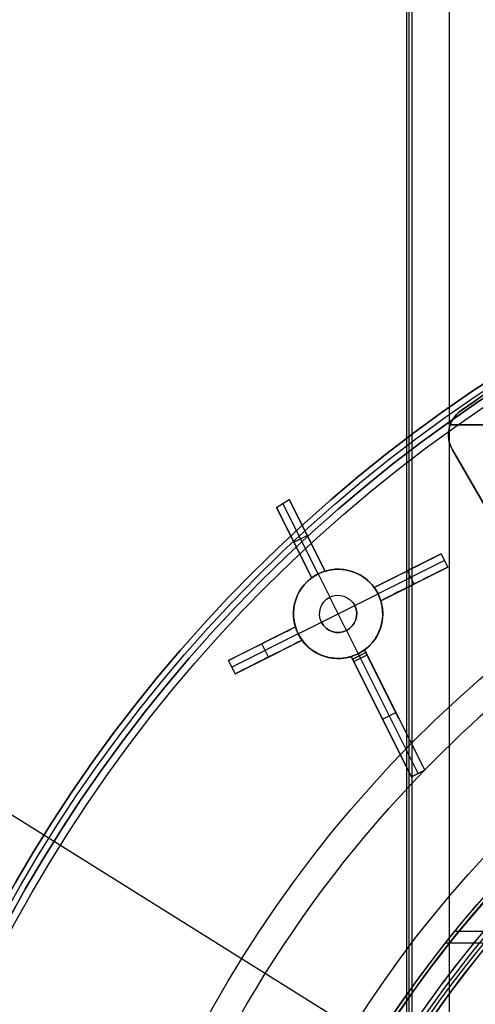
# Model space of a CAD drawing. Extents: x 12895 to 14339, y -6833 to -5581.
# Tile 62 of 79: x 13530 to 13561, y -6340 to -6274. Entities that reach past the tile are written whole.
import ezdxf

# ---------------------------------------------------------------- set-up
doc = ezdxf.new("R2010")
doc.units = 0
doc.layers.get('0').update_dxf_attribs({"linetype": 'CONTINUOUS'})
for name, color, linetype in [('BLANCO_METALICO', 7, 'CONTINUOUS'), ('COLOR', 7, 'CONTINUOUS'), ('LUZ', 7, 'CONTINUOUS')]:
    doc.layers.add(name, color=color, linetype=linetype)

msp = doc.modelspace()

# ---------------------------------------------------------------- linework, layer by layer
for p, q in [((13559.247, -6351.485, 50.742), (13559.247, -5582.586, 50.742)), ((13556.363, -5587.496, 51.896), (13556.363, -6351.485, 51.896)), ((13556.537, -6351.485, 51.142), (13556.537, -5587.496, 51.142)), ((13556.711, -5587.496, 50.388), (13556.711, -6351.485, 50.388)), ((13559.592, -6334.803, 55.925), (13562.592, -6334.803, 56.617)), ((13561.902, -6335.617, 50.773), (13558.939, -6335.617, 50.088)), ((13556.358, -6339.084, 49.493), (13556.358, -6343.239, 49.493))]:
    msp.add_line(p, q)
at = {"extrusion": (-0.224951, 8.0389e-15, 0.97437)}
msp.add_lwpolyline([(6339.842, 13345.043), (6339.366, 13344.707), (6338.893, 13344.368), (6338.422, 13344.025), (6337.954, 13343.678), (6337.487, 13343.326), (6337.024, 13342.971), (6336.563, 13342.612), (6336.104, 13342.249), (6335.648, 13341.882), (6335.195, 13341.511), (6334.744, 13341.136), (6334.296, 13340.758), (6333.851, 13340.376), (6333.408, 13339.989), (6332.969, 13339.6), (6332.532, 13339.206), (6332.098, 13338.809), (6331.668, 13338.409), (6331.24, 13338.004), (6330.815, 13337.597), (6330.394, 13337.185), (6329.976, 13336.771), (6329.56, 13336.353), (6329.149, 13335.931), (6328.74, 13335.506), (6328.335, 13335.078), (6327.933, 13334.647), (6327.534, 13334.212), (6327.139, 13333.774), (6326.748, 13333.334), (6326.359, 13332.89), (6325.975, 13332.443), (6325.594, 13331.992), (6325.216, 13331.54), (6324.843, 13331.084), (6324.472, 13330.625), (6324.106, 13330.163), (6323.743, 13329.699), (6323.384, 13329.232), (6323.029, 13328.762), (6322.678, 13328.29), (6322.33, 13327.815), (6321.986, 13327.337), (6321.647, 13326.857), (6321.311, 13326.375), (6320.979, 13325.89), (6320.651, 13325.403), (6320.327, 13324.914), (6320.007, 13324.422), (6319.691, 13323.928), (6319.379, 13323.432), (6319.071, 13322.935), (6318.768, 13322.435), (6318.468, 13321.933), (6318.172, 13321.429), (6317.881, 13320.923), (6317.594, 13320.415), (6317.311, 13319.906), (6317.032, 13319.395), (6316.757, 13318.882), (6316.486, 13318.368), (6316.22, 13317.852), (6315.958, 13317.335), (6315.7, 13316.816), (6315.446, 13316.296), (6315.197, 13315.775), (6314.952, 13315.252), (6314.711, 13314.728), (6314.474, 13314.203), (6314.242, 13313.676), (6314.014, 13313.149), (6313.79, 13312.621), (6313.57, 13312.091), (6313.355, 13311.561), (6313.144, 13311.03), (6312.937, 13310.498), (6312.735, 13309.965), (6312.537, 13309.432), (6312.343, 13308.898), (6312.153, 13308.363), (6311.968, 13307.828), (6311.786, 13307.292), (6311.609, 13306.756), (6311.437, 13306.22), (6311.268, 13305.683), (6311.104, 13305.145), (6310.944, 13304.608), (6310.788, 13304.07), (6310.637, 13303.533), (6310.489, 13302.995), (6310.346, 13302.457), (6310.207, 13301.919), (6310.072, 13301.381), (6309.941, 13300.843), (6309.815, 13300.305), (6309.692, 13299.768), (6309.574, 13299.23), (6309.459, 13298.693), (6309.349, 13298.157), (6309.243, 13297.62), (6309.141, 13297.084), (6309.043, 13296.549), (6308.948, 13296.014), (6308.858, 13295.479), (6308.772, 13294.945), (6308.689, 13294.412), (6308.611, 13293.88), (6308.537, 13293.348), (6308.466, 13292.816), (6308.399, 13292.286), (6308.336, 13291.756), (6308.277, 13291.228), (6308.221, 13290.7), (6308.17, 13290.173), (6308.122, 13289.647), (6308.078, 13289.122), (6308.037, 13288.598), (6308, 13288.075), (6307.967, 13287.553), (6307.938, 13287.033), (6307.912, 13286.514), (6307.889, 13285.995), (6307.87, 13285.478), (6307.855, 13284.963), (6307.843, 13284.448), (6307.834, 13283.935), (6307.829, 13283.424), (6307.827, 13282.914), (6307.829, 13282.394), (6307.834, 13281.874), (6307.843, 13281.352), (6307.856, 13280.828), (6307.872, 13280.303), (6307.891, 13279.777), (6307.915, 13279.25), (6307.942, 13278.721), (6307.972, 13278.191), (6308.007, 13277.66), (6308.045, 13277.127), (6308.087, 13276.594), (6308.133, 13276.06), (6308.182, 13275.524), (6308.236, 13274.988), (6308.293, 13274.45), (6308.355, 13273.912), (6308.42, 13273.373), (6308.489, 13272.833), (6308.562, 13272.292), (6308.64, 13271.75), (6308.721, 13271.208), (6308.806, 13270.665), (6308.896, 13270.121), (6308.989, 13269.577), (6309.087, 13269.033), (6309.189, 13268.487), (6309.295, 13267.942), (6309.405, 13267.396), (6309.52, 13266.849), (6309.638, 13266.303), (6309.761, 13265.756), (6309.888, 13265.209), (6310.019, 13264.661), (6310.155, 13264.114), (6310.295, 13263.567), (6310.439, 13263.019), (6310.588, 13262.472), (6310.741, 13261.924), (6310.898, 13261.377), (6311.06, 13260.83), (6311.225, 13260.283), (6311.396, 13259.737), (6311.571, 13259.191), (6311.75, 13258.645), (6311.933, 13258.1), (6312.121, 13257.555), (6312.313, 13257.011), (6312.51, 13256.467), (6312.711, 13255.924), (6312.917, 13255.382), (6313.127, 13254.841), (6313.341, 13254.3), (6313.56, 13253.761), (6313.783, 13253.222), (6314.011, 13252.684), (6314.243, 13252.147), (6314.48, 13251.612), (6314.721, 13251.078), (6314.966, 13250.544), (6315.216, 13250.012), (6315.47, 13249.482), (6315.729, 13248.953), (6315.992, 13248.425), (6316.259, 13247.899), (6316.531, 13247.374), (6316.807, 13246.851), (6317.087, 13246.33), (6317.372, 13245.81), (6317.661, 13245.292), (6317.954, 13244.776), (6318.252, 13244.262), (6318.554, 13243.749), (6318.86, 13243.239), (6319.171, 13242.731), (6319.485, 13242.225), (6319.804, 13241.721), (6320.127, 13241.219), (6320.454, 13240.72), (6320.786, 13240.223), (6321.121, 13239.728), (6321.461, 13239.236), (6321.804, 13238.746), (6322.152, 13238.259), (6322.504, 13237.774), (6322.859, 13237.292), (6323.219, 13236.813), (6323.582, 13236.336), (6323.95, 13235.863), (6324.321, 13235.392), (6324.696, 13234.924), (6325.075, 13234.459), (6325.458, 13233.997), (6325.845, 13233.538), (6326.235, 13233.082), (6326.629, 13232.629), (6327.026, 13232.179), (6327.427, 13231.733), (6327.832, 13231.29), (6328.24, 13230.85), (6328.652, 13230.413), (6329.067, 13229.98), (6329.485, 13229.551), (6329.907, 13229.125), (6330.332, 13228.702), (6330.761, 13228.283), (6331.193, 13227.868), (6331.628, 13227.456), (6332.066, 13227.048), (6332.507, 13226.644), (6332.951, 13226.243), (6333.398, 13225.846), (6333.848, 13225.454), (6334.301, 13225.065), (6334.757, 13224.679), (6335.216, 13224.298), (6335.678, 13223.921), (6336.142, 13223.548), (6336.609, 13223.179), (6337.079, 13222.814), (6337.551, 13222.453), (6338.025, 13222.096), (6338.503, 13221.743), (6338.982, 13221.395), (6339.464, 13221.05), (6339.949, 13220.71), (6340.435, 13220.374), (6340.924, 13220.043)], dxfattribs=at)
at = {"extrusion": (-0.224951, -3.01232e-14, 0.97437)}
msp.add_lwpolyline([(6339.084, 13220.043), (6338.618, 13220.38), (6338.154, 13220.721), (6337.693, 13221.066), (6337.234, 13221.415), (6336.777, 13221.768), (6336.323, 13222.125), (6335.872, 13222.486), (6335.423, 13222.85), (6334.976, 13223.218), (6334.532, 13223.59), (6334.091, 13223.965), (6333.653, 13224.345), (6333.217, 13224.727), (6332.784, 13225.114), (6332.354, 13225.504), (6331.927, 13225.897), (6331.503, 13226.294), (6331.082, 13226.695), (6330.664, 13227.099), (6330.249, 13227.506), (6329.837, 13227.917), (6329.428, 13228.331), (6329.022, 13228.748), (6328.619, 13229.169), (6328.22, 13229.592), (6327.824, 13230.019), (6327.432, 13230.449), (6327.042, 13230.882), (6326.656, 13231.318), (6326.274, 13231.758), (6325.895, 13232.2), (6325.519, 13232.645), (6325.147, 13233.093), (6324.779, 13233.543), (6324.414, 13233.997), (6324.052, 13234.453), (6323.695, 13234.912), (6323.341, 13235.374), (6322.99, 13235.838), (6322.644, 13236.305), (6322.301, 13236.774), (6321.962, 13237.246), (6321.627, 13237.72), (6321.295, 13238.196), (6320.967, 13238.675), (6320.644, 13239.156), (6320.324, 13239.639), (6320.008, 13240.125), (6319.696, 13240.612), (6319.388, 13241.102), (6319.084, 13241.594), (6318.783, 13242.087), (6318.487, 13242.583), (6318.195, 13243.081), (6317.907, 13243.58), (6317.623, 13244.081), (6317.343, 13244.584), (6317.067, 13245.088), (6316.795, 13245.594), (6316.527, 13246.102), (6316.264, 13246.611), (6316.004, 13247.122), (6315.749, 13247.634), (6315.497, 13248.147), (6315.25, 13248.662), (6315.007, 13249.178), (6314.768, 13249.695), (6314.533, 13250.213), (6314.303, 13250.733), (6314.076, 13251.253), (6313.854, 13251.775), (6313.636, 13252.297), (6313.422, 13252.821), (6313.212, 13253.345), (6313.007, 13253.87), (6312.805, 13254.396), (6312.608, 13254.922), (6312.415, 13255.449), (6312.226, 13255.977), (6312.041, 13256.505), (6311.861, 13257.034), (6311.684, 13257.563), (6311.512, 13258.093), (6311.344, 13258.623), (6311.18, 13259.154), (6311.02, 13259.684), (6310.864, 13260.215), (6310.712, 13260.746), (6310.565, 13261.277), (6310.421, 13261.808), (6310.282, 13262.34), (6310.146, 13262.871), (6310.015, 13263.402), (6309.887, 13263.933), (6309.764, 13264.464), (6309.645, 13264.995), (6309.529, 13265.525), (6309.418, 13266.056), (6309.31, 13266.586), (6309.207, 13267.115), (6309.107, 13267.644), (6309.012, 13268.173), (6308.92, 13268.701), (6308.832, 13269.229), (6308.748, 13269.756), (6308.668, 13270.282), (6308.591, 13270.808), (6308.519, 13271.333), (6308.45, 13271.858), (6308.385, 13272.381), (6308.323, 13272.904), (6308.266, 13273.426), (6308.212, 13273.947), (6308.161, 13274.467), (6308.114, 13274.987), (6308.071, 13275.505), (6308.032, 13276.022), (6307.996, 13276.538), (6307.964, 13277.053), (6307.935, 13277.567), (6307.909, 13278.08), (6307.888, 13278.592), (6307.869, 13279.102), (6307.854, 13279.611), (6307.842, 13280.119), (6307.834, 13280.626), (6307.829, 13281.131), (6307.827, 13281.635), (6307.829, 13282.161), (6307.835, 13282.688), (6307.844, 13283.217), (6307.856, 13283.747), (6307.873, 13284.279), (6307.893, 13284.812), (6307.917, 13285.346), (6307.944, 13285.882), (6307.976, 13286.419), (6308.011, 13286.957), (6308.05, 13287.496), (6308.094, 13288.037), (6308.141, 13288.578), (6308.192, 13289.121), (6308.247, 13289.664), (6308.305, 13290.209), (6308.368, 13290.754), (6308.436, 13291.301), (6308.507, 13291.848), (6308.582, 13292.396), (6308.661, 13292.944), (6308.745, 13293.494), (6308.832, 13294.044), (6308.924, 13294.595), (6309.02, 13295.146), (6309.121, 13295.698), (6309.225, 13296.25), (6309.334, 13296.803), (6309.447, 13297.356), (6309.565, 13297.91), (6309.687, 13298.464), (6309.813, 13299.018), (6309.943, 13299.572), (6310.078, 13300.126), (6310.218, 13300.681), (6310.361, 13301.235), (6310.509, 13301.79), (6310.662, 13302.344), (6310.819, 13302.899), (6310.981, 13303.453), (6311.147, 13304.007), (6311.317, 13304.56), (6311.492, 13305.114), (6311.671, 13305.666), (6311.855, 13306.219), (6312.044, 13306.771), (6312.237, 13307.322), (6312.434, 13307.873), (6312.636, 13308.423), (6312.843, 13308.973), (6313.054, 13309.521), (6313.27, 13310.069), (6313.49, 13310.616), (6313.715, 13311.162), (6313.944, 13311.707), (6314.178, 13312.251), (6314.416, 13312.794), (6314.659, 13313.335), (6314.907, 13313.876), (6315.159, 13314.415), (6315.415, 13314.952), (6315.676, 13315.489), (6315.942, 13316.023), (6316.211, 13316.557), (6316.486, 13317.088), (6316.765, 13317.619), (6317.048, 13318.147), (6317.336, 13318.673), (6317.628, 13319.198), (6317.925, 13319.721), (6318.226, 13320.242), (6318.532, 13320.761), (6318.841, 13321.278), (6319.156, 13321.793), (6319.474, 13322.306), (6319.797, 13322.816), (6320.124, 13323.324), (6320.456, 13323.83), (6320.791, 13324.333), (6321.131, 13324.834), (6321.475, 13325.333), (6321.823, 13325.829), (6322.176, 13326.322), (6322.532, 13326.813), (6322.893, 13327.301), (6323.257, 13327.786), (6323.626, 13328.269), (6323.999, 13328.748), (6324.375, 13329.225), (6324.756, 13329.698), (6325.14, 13330.169), (6325.529, 13330.636), (6325.921, 13331.101), (6326.317, 13331.562), (6326.717, 13332.02), (6327.12, 13332.474), (6327.527, 13332.926), (6327.938, 13333.374), (6328.352, 13333.818), (6328.77, 13334.259), (6329.192, 13334.697), (6329.617, 13335.131), (6330.045, 13335.561), (6330.477, 13335.988), (6330.912, 13336.411), (6331.35, 13336.831), (6331.792, 13337.246), (6332.237, 13337.658), (6332.685, 13338.066), (6333.136, 13338.47), (6333.59, 13338.87), (6334.048, 13339.267), (6334.508, 13339.659), (6334.971, 13340.047), (6335.437, 13340.431), (6335.906, 13340.811), (6336.378, 13341.187), (6336.852, 13341.559), (6337.329, 13341.927), (6337.809, 13342.29), (6338.291, 13342.649), (6338.776, 13343.004), (6339.263, 13343.355), (6339.752, 13343.701), (6340.244, 13344.043), (6340.738, 13344.381), (6341.235, 13344.714), (6341.733, 13345.043)], dxfattribs=at)
at = {"extrusion": (-0.224951, -5.03554e-14, 0.97437)}
msp.add_lwpolyline([(6345.292, 13220.043), (6344.781, 13220.351), (6344.273, 13220.665), (6343.766, 13220.983), (6343.262, 13221.306), (6342.76, 13221.634), (6342.26, 13221.966), (6341.762, 13222.303), (6341.267, 13222.645), (6340.774, 13222.991), (6340.284, 13223.341), (6339.796, 13223.696), (6339.311, 13224.055), (6338.828, 13224.419), (6338.348, 13224.787), (6337.871, 13225.16), (6337.397, 13225.537), (6336.925, 13225.918), (6336.457, 13226.304), (6335.991, 13226.693), (6335.529, 13227.087), (6335.07, 13227.485), (6334.614, 13227.888), (6334.161, 13228.294), (6333.711, 13228.704), (6333.264, 13229.119), (6332.821, 13229.537), (6332.382, 13229.959), (6331.945, 13230.385), (6331.513, 13230.815), (6331.084, 13231.249), (6330.658, 13231.686), (6330.236, 13232.127), (6329.818, 13232.572), (6329.403, 13233.02), (6328.993, 13233.472), (6328.586, 13233.927), (6328.183, 13234.386), (6327.784, 13234.848), (6327.388, 13235.313), (6326.997, 13235.782), (6326.61, 13236.254), (6326.227, 13236.729), (6325.848, 13237.207), (6325.473, 13237.689), (6325.102, 13238.173), (6324.736, 13238.66), (6324.373, 13239.15), (6324.015, 13239.643), (6323.661, 13240.139), (6323.312, 13240.637), (6322.967, 13241.138), (6322.626, 13241.642), (6322.29, 13242.148), (6321.958, 13242.657), (6321.63, 13243.168), (6321.307, 13243.682), (6320.989, 13244.197), (6320.675, 13244.715), (6320.365, 13245.236), (6320.061, 13245.758), (6319.76, 13246.282), (6319.465, 13246.808), (6319.174, 13247.337), (6318.887, 13247.867), (6318.605, 13248.399), (6318.328, 13248.932), (6318.056, 13249.468), (6317.788, 13250.004), (6317.525, 13250.543), (6317.266, 13251.083), (6317.013, 13251.624), (6316.764, 13252.167), (6316.519, 13252.711), (6316.28, 13253.256), (6316.045, 13253.802), (6315.815, 13254.35), (6315.589, 13254.898), (6315.369, 13255.448), (6315.153, 13255.998), (6314.942, 13256.55), (6314.735, 13257.102), (6314.533, 13257.655), (6314.336, 13258.208), (6314.144, 13258.762), (6313.957, 13259.317), (6313.774, 13259.872), (6313.595, 13260.428), (6313.422, 13260.984), (6313.253, 13261.54), (6313.089, 13262.097), (6312.929, 13262.654), (6312.775, 13263.21), (6312.624, 13263.767), (6312.479, 13264.325), (6312.338, 13264.882), (6312.201, 13265.438), (6312.069, 13265.995), (6311.942, 13266.552), (6311.819, 13267.108), (6311.701, 13267.664), (6311.587, 13268.22), (6311.478, 13268.775), (6311.373, 13269.33), (6311.273, 13269.885), (6311.177, 13270.438), (6311.085, 13270.991), (6310.998, 13271.544), (6310.915, 13272.096), (6310.836, 13272.647), (6310.762, 13273.197), (6310.692, 13273.747), (6310.626, 13274.295), (6310.565, 13274.843), (6310.507, 13275.389), (6310.454, 13275.935), (6310.405, 13276.479), (6310.36, 13277.022), (6310.319, 13277.565), (6310.282, 13278.106), (6310.249, 13278.645), (6310.221, 13279.184), (6310.196, 13279.721), (6310.175, 13280.257), (6310.158, 13280.791), (6310.144, 13281.324), (6310.135, 13281.855), (6310.129, 13282.385), (6310.127, 13282.914), (6310.129, 13283.432), (6310.135, 13283.952), (6310.144, 13284.474), (6310.157, 13284.997), (6310.173, 13285.521), (6310.193, 13286.047), (6310.217, 13286.574), (6310.245, 13287.102), (6310.277, 13287.631), (6310.312, 13288.162), (6310.351, 13288.694), (6310.395, 13289.227), (6310.442, 13289.761), (6310.493, 13290.296), (6310.548, 13290.832), (6310.608, 13291.369), (6310.671, 13291.907), (6310.738, 13292.446), (6310.81, 13292.986), (6310.885, 13293.527), (6310.965, 13294.068), (6311.049, 13294.61), (6311.137, 13295.152), (6311.229, 13295.696), (6311.326, 13296.24), (6311.427, 13296.784), (6311.532, 13297.329), (6311.641, 13297.874), (6311.755, 13298.419), (6311.873, 13298.965), (6311.995, 13299.511), (6312.122, 13300.058), (6312.253, 13300.604), (6312.389, 13301.151), (6312.529, 13301.698), (6312.674, 13302.244), (6312.822, 13302.791), (6312.976, 13303.337), (6313.134, 13303.884), (6313.296, 13304.43), (6313.463, 13304.976), (6313.634, 13305.522), (6313.81, 13306.067), (6313.99, 13306.612), (6314.175, 13307.156), (6314.365, 13307.7), (6314.559, 13308.243), (6314.757, 13308.785), (6314.96, 13309.327), (6315.168, 13309.868), (6315.38, 13310.408), (6315.597, 13310.947), (6315.818, 13311.486), (6316.044, 13312.023), (6316.275, 13312.559), (6316.51, 13313.095), (6316.749, 13313.628), (6316.993, 13314.161), (6317.242, 13314.693), (6317.495, 13315.223), (6317.753, 13315.751), (6318.015, 13316.278), (6318.281, 13316.804), (6318.553, 13317.328), (6318.828, 13317.85), (6319.108, 13318.371), (6319.393, 13318.89), (6319.682, 13319.407), (6319.976, 13319.922), (6320.273, 13320.435), (6320.576, 13320.946), (6320.882, 13321.455), (6321.193, 13321.962), (6321.509, 13322.467), (6321.829, 13322.97), (6322.153, 13323.47), (6322.481, 13323.968), (6322.813, 13324.463), (6323.15, 13324.956), (6323.491, 13325.446), (6323.836, 13325.934), (6324.185, 13326.419), (6324.539, 13326.902), (6324.896, 13327.382), (6325.258, 13327.859), (6325.623, 13328.333), (6325.993, 13328.804), (6326.366, 13329.272), (6326.744, 13329.737), (6327.125, 13330.199), (6327.51, 13330.658), (6327.9, 13331.114), (6328.292, 13331.567), (6328.689, 13332.016), (6329.089, 13332.462), (6329.493, 13332.905), (6329.901, 13333.344), (6330.312, 13333.78), (6330.727, 13334.212), (6331.145, 13334.641), (6331.566, 13335.066), (6331.991, 13335.487), (6332.42, 13335.905), (6332.852, 13336.319), (6333.287, 13336.729), (6333.725, 13337.136), (6334.166, 13337.538), (6334.611, 13337.937), (6335.059, 13338.332), (6335.509, 13338.723), (6335.963, 13339.11), (6336.42, 13339.492), (6336.879, 13339.871), (6337.341, 13340.246), (6337.806, 13340.616), (6338.274, 13340.982), (6338.745, 13341.345), (6339.218, 13341.702), (6339.694, 13342.056), (6340.172, 13342.405), (6340.653, 13342.75), (6341.136, 13343.091), (6341.621, 13343.427), (6342.109, 13343.759), (6342.599, 13344.087), (6343.091, 13344.41), (6343.585, 13344.728), (6344.081, 13345.043)], dxfattribs=at)
at = {"extrusion": (-0.224951, 2.14461e-14, 0.97437)}
msp.add_lwpolyline([(6345.599, 13344.689), (6345.085, 13344.381), (6344.572, 13344.069), (6344.062, 13343.752), (6343.554, 13343.43), (6343.049, 13343.103), (6342.545, 13342.772), (6342.044, 13342.437), (6341.545, 13342.096), (6341.048, 13341.751), (6340.554, 13341.401), (6340.063, 13341.047), (6339.574, 13340.689), (6339.088, 13340.326), (6338.604, 13339.958), (6338.123, 13339.586), (6337.645, 13339.21), (6337.17, 13338.829), (6336.698, 13338.444), (6336.229, 13338.054), (6335.763, 13337.661), (6335.299, 13337.263), (6334.84, 13336.861), (6334.383, 13336.455), (6333.929, 13336.044), (6333.479, 13335.63), (6333.033, 13335.212), (6332.589, 13334.789), (6332.149, 13334.363), (6331.713, 13333.933), (6331.28, 13333.499), (6330.851, 13333.061), (6330.425, 13332.62), (6330.004, 13332.175), (6329.585, 13331.726), (6329.171, 13331.274), (6328.761, 13330.818), (6328.354, 13330.358), (6327.951, 13329.896), (6327.553, 13329.429), (6327.158, 13328.96), (6326.767, 13328.487), (6326.381, 13328.011), (6325.998, 13327.532), (6325.62, 13327.049), (6325.246, 13326.564), (6324.876, 13326.076), (6324.51, 13325.584), (6324.149, 13325.09), (6323.792, 13324.593), (6323.439, 13324.093), (6323.091, 13323.591), (6322.747, 13323.086), (6322.407, 13322.578), (6322.072, 13322.068), (6321.742, 13321.555), (6321.416, 13321.04), (6321.094, 13320.523), (6320.777, 13320.003), (6320.465, 13319.481), (6320.157, 13318.957), (6319.854, 13318.431), (6319.555, 13317.903), (6319.262, 13317.373), (6318.972, 13316.841), (6318.688, 13316.307), (6318.408, 13315.771), (6318.133, 13315.234), (6317.863, 13314.695), (6317.597, 13314.154), (6317.336, 13313.612), (6317.08, 13313.069), (6316.828, 13312.524), (6316.582, 13311.978), (6316.34, 13311.43), (6316.103, 13310.882), (6315.87, 13310.332), (6315.643, 13309.781), (6315.42, 13309.229), (6315.202, 13308.676), (6314.989, 13308.123), (6314.78, 13307.568), (6314.576, 13307.013), (6314.378, 13306.457), (6314.183, 13305.9), (6313.994, 13305.343), (6313.809, 13304.785), (6313.629, 13304.227), (6313.454, 13303.669), (6313.284, 13303.11), (6313.118, 13302.551), (6312.957, 13301.991), (6312.8, 13301.432), (6312.649, 13300.872), (6312.502, 13300.312), (6312.359, 13299.753), (6312.221, 13299.193), (6312.088, 13298.634), (6311.96, 13298.075), (6311.836, 13297.516), (6311.716, 13296.957), (6311.601, 13296.398), (6311.491, 13295.841), (6311.385, 13295.283), (6311.284, 13294.726), (6311.187, 13294.17), (6311.094, 13293.614), (6311.006, 13293.059), (6310.922, 13292.504), (6310.843, 13291.95), (6310.768, 13291.398), (6310.697, 13290.845), (6310.631, 13290.294), (6310.569, 13289.744), (6310.511, 13289.195), (6310.457, 13288.647), (6310.408, 13288.1), (6310.362, 13287.554), (6310.321, 13287.009), (6310.284, 13286.465), (6310.251, 13285.923), (6310.222, 13285.382), (6310.196, 13284.842), (6310.175, 13284.304), (6310.158, 13283.767), (6310.145, 13283.232), (6310.135, 13282.698), (6310.129, 13282.166), (6310.127, 13281.635), (6310.129, 13281.123), (6310.135, 13280.61), (6310.143, 13280.095), (6310.156, 13279.58), (6310.172, 13279.062), (6310.191, 13278.544), (6310.215, 13278.024), (6310.242, 13277.503), (6310.273, 13276.98), (6310.307, 13276.457), (6310.345, 13275.932), (6310.388, 13275.406), (6310.433, 13274.88), (6310.483, 13274.352), (6310.537, 13273.823), (6310.595, 13273.293), (6310.656, 13272.762), (6310.722, 13272.231), (6310.791, 13271.699), (6310.865, 13271.165), (6310.942, 13270.631), (6311.024, 13270.097), (6311.11, 13269.562), (6311.199, 13269.026), (6311.293, 13268.489), (6311.391, 13267.952), (6311.494, 13267.415), (6311.6, 13266.877), (6311.711, 13266.339), (6311.825, 13265.801), (6311.944, 13265.262), (6312.068, 13264.723), (6312.195, 13264.184), (6312.327, 13263.644), (6312.463, 13263.105), (6312.604, 13262.565), (6312.749, 13262.026), (6312.898, 13261.487), (6313.051, 13260.947), (6313.209, 13260.408), (6313.371, 13259.87), (6313.538, 13259.331), (6313.709, 13258.793), (6313.884, 13258.255), (6314.064, 13257.718), (6314.249, 13257.181), (6314.437, 13256.645), (6314.63, 13256.109), (6314.828, 13255.574), (6315.03, 13255.039), (6315.236, 13254.506), (6315.447, 13253.973), (6315.662, 13253.441), (6315.882, 13252.91), (6316.106, 13252.381), (6316.334, 13251.852), (6316.567, 13251.324), (6316.805, 13250.797), (6317.047, 13250.272), (6317.293, 13249.748), (6317.543, 13249.225), (6317.799, 13248.704), (6318.058, 13248.184), (6318.322, 13247.666), (6318.59, 13247.149), (6318.863, 13246.634), (6319.14, 13246.12), (6319.421, 13245.608), (6319.706, 13245.098), (6319.996, 13244.59), (6320.291, 13244.084), (6320.589, 13243.58), (6320.892, 13243.078), (6321.199, 13242.577), (6321.51, 13242.079), (6321.825, 13241.583), (6322.145, 13241.09), (6322.469, 13240.599), (6322.797, 13240.11), (6323.129, 13239.623), (6323.465, 13239.139), (6323.805, 13238.657), (6324.149, 13238.178), (6324.498, 13237.702), (6324.85, 13237.228), (6325.206, 13236.757), (6325.566, 13236.289), (6325.93, 13235.824), (6326.298, 13235.361), (6326.67, 13234.902), (6327.045, 13234.445), (6327.425, 13233.991), (6327.808, 13233.541), (6328.194, 13233.094), (6328.585, 13232.649), (6328.979, 13232.208), (6329.376, 13231.771), (6329.777, 13231.336), (6330.182, 13230.905), (6330.59, 13230.478), (6331.001, 13230.054), (6331.416, 13229.633), (6331.835, 13229.216), (6332.256, 13228.802), (6332.681, 13228.392), (6333.109, 13227.986), (6333.54, 13227.583), (6333.974, 13227.184), (6334.411, 13226.789), (6334.852, 13226.398), (6335.295, 13226.01), (6335.741, 13225.627), (6336.19, 13225.247), (6336.642, 13224.871), (6337.097, 13224.5), (6337.555, 13224.132), (6338.015, 13223.768), (6338.478, 13223.409), (6338.943, 13223.053), (6339.411, 13222.702), (6339.881, 13222.354), (6340.354, 13222.011), (6340.829, 13221.673), (6341.307, 13221.338), (6341.786, 13221.008), (6342.268, 13220.682), (6342.752, 13220.36), (6343.239, 13220.043)], dxfattribs=at)
for points in [[(13561.109, -6333.005), (13560.815, -6333.344), (13560.523, -6333.686), (13560.233, -6334.029), (13559.945, -6334.375), (13559.66, -6334.722), (13559.376, -6335.07), (13559.095, -6335.421), (13558.816, -6335.773), (13558.539, -6336.127), (13558.264, -6336.483), (13557.992, -6336.84), (13557.721, -6337.199), (13557.453, -6337.56), (13557.187, -6337.922), (13556.924, -6338.286), (13556.662, -6338.652), (13556.403, -6339.019), (13556.146, -6339.388), (13555.892, -6339.758)], [(13561.101, -6335.331), (13560.821, -6335.671), (13560.543, -6336.012), (13560.268, -6336.356), (13559.995, -6336.701), (13559.723, -6337.048), (13559.454, -6337.396), (13559.187, -6337.746), (13558.922, -6338.098), (13558.66, -6338.451), (13558.399, -6338.806), (13558.141, -6339.162), (13557.885, -6339.521), (13557.631, -6339.88)]]:
    msp.add_lwpolyline(points)
for centre, radius, start, end in [((13616.371, -6381.07, 89.375), 73.242, 30, 210), ((13616.371, -6381.07, 68.687), 73.242, 91.17127, 191.58203), ((13616.371, -6381.07, 46.5), 71.742, 52.5, 187.5), ((13616.371, -6381.07, 88.63), 71.445, 30, 210), ((13616.371, -6381.07, 89.056), 71.211, 30, 210), ((13616.371, -6381.07, 67.937), 70.942, 93.83646, 193.71674), ((13616.371, -6381.07, 88.125), 70.939, 75, 165), ((13616.371, -6381.07, 88.125), 70.939, 97.5, 142.5)]:
    msp.add_arc(centre, radius, start, end)
at = {"extrusion": (0, 0, -1)}
for centre in [(-13616.371, -6381.07, -89.375), (-13616.371, -6381.07, -46.5)]:
    msp.add_arc(centre, 70.942, 330, 150, dxfattribs=at)
at = {"extrusion": (-0.97437, 9.33443e-11, -0.224951)}
msp.add_arc((6623.321, -3092.628, -13220.043), 298.551, 161.06574, 162.18597, dxfattribs=at)
at = {"layer": 'BLANCO_METALICO'}
for p, q in [((13560.028, -6299.829, 187.647), (13560.028, -6299.829, 190.147)), ((13560.028, -6299.829, 184.647), (13560.028, -6299.829, 187.647)), ((13559.222, -6301.034, 187.647), (13559.222, -6301.034, 190.147)), ((13559.222, -6301.034, 187.647), (13559.222, -6301.034, 184.647)), ((13559.288, -6300.803, 190.147), (13562.137, -6300.803, 190.147)), ((13565.624, -6300.803, 184.647), (13559.288, -6300.803, 184.647)), ((13559.443, -6302.467, 187.647), (13559.443, -6302.467, 190.147)), ((13559.443, -6302.467, 187.647), (13564.211, -6310.726, 187.647)), ((13564.211, -6310.726, 190.147), (13559.443, -6302.467, 190.147)), ((13559.443, -6302.467, 184.647), (13559.443, -6302.467, 187.647)), ((13559.443, -6302.467, 184.647), (13564.211, -6310.726, 184.647)), ((13559.443, -6302.467, 188.897), (13564.211, -6310.726, 188.897)), ((13559.443, -6302.467, 186.147), (13564.211, -6310.726, 186.147))]:
    msp.add_line(p, q, dxfattribs=at)
at = {"layer": 'BLANCO_METALICO', "extrusion": (0, 0, -1)}
for centre, radius, start, end in [((-13616.371, -6381.07, -171.647), 99.1, 360, 180), ((-13616.371, -6381.07, -170.031), 98.7, 360, 180), ((-13616.371, -6381.07, -167.231), 98.2, 360, 180), ((-13616.371, -6381.07, -168.031), 98.2, 360, 180), ((-13616.371, -6381.07, -171.647), 99.5, 0, 180), ((-13616.371, -6381.07, -170.839), 99.5, 0, 180), ((-13616.371, -6381.07, -169.281), 99.5, 0, 180), ((-13616.371, -6381.07, -168.531), 98.7, 0, 180), ((-13613.871, -6376.74, -190.147), 93.885, 55.00519, 64.99481), ((-13613.871, -6376.74, -186.147), 93.885, 55.00519, 64.99481), ((-13561.175, -6301.467, -190.147), 2, 329.99999, 55.00519)]:
    msp.add_arc(centre, radius, start, end, dxfattribs=at)
at = {"layer": 'BLANCO_METALICO'}
for centre, radius, start, end in [((13616.371, -6381.07, 170.031), 99.5, 0, 180), ((13616.371, -6381.07, 168.531), 99.5, 0, 180), ((13616.371, -6381.07, 171.647), 98.7, 360, 180), ((13616.371, -6381.07, 170.839), 98.7, 360, 180), ((13613.871, -6376.74, 187.647), 93.885, 115.00519, 124.99481), ((13613.871, -6376.74, 184.647), 93.885, 115.00519, 124.99481), ((13613.871, -6376.74, 188.897), 93.885, 115.00519, 124.99481), ((13561.175, -6301.467, 187.647), 2, 124.99481, 210.00001), ((13561.175, -6301.467, 184.647), 2, 124.99481, 209.99999), ((13561.175, -6301.467, 188.897), 2, 124.99481, 210.00001), ((13561.175, -6301.467, 186.147), 2, 124.99492, 210.00001)]:
    msp.add_arc(centre, radius, start, end, dxfattribs=at)
at = {"layer": 'COLOR'}
for p, q in [((13547.609, -6306.339, 8.954), (13548.467, -6305.818, 9.036)), ((13548.467, -6305.818, 9.036), (13550.876, -6310.626, 11.241)), ((13550.876, -6310.626, 3.658), (13548.467, -6305.818, 9.036)), ((13549.982, -6311.074, 11.12), (13547.609, -6306.339, 8.954)), ((13547.609, -6306.339, 8.954), (13549.982, -6311.074, 3.658)), ((13550.411, -6310.812, 3.7), (13548.038, -6306.078, 8.996)), ((13550.876, -6310.626, 7.45), (13549.178, -6307.236, 7.45)), ((13548.311, -6307.739, 7.389), (13549.982, -6311.074, 7.389)), ((13548.777, -6308.67, 6.347), (13549.671, -6308.222, 6.347)), ((13549.671, -6308.222, 6.347), (13549.671, -6308.222, 10.14)), ((13548.796, -6308.707, 6.306), (13548.796, -6308.707, 10.038)), ((13558.683, -6309.463, 10.7), (13554.175, -6311.722, 5.658)), ((13558.683, -6309.463, 13.046), (13559.131, -6310.357, 13.462)), ((13558.683, -6309.463, 13.046), (13558.683, -6309.463, 10.7)), ((13558.683, -6309.463, 10.7), (13559.131, -6310.357, 10.7)), ((13559.131, -6310.357, 12.081), (13558.683, -6309.463, 12.081)), ((13554.175, -6311.722, 9.352), (13557.477, -6310.067, 9.352)), ((13558.907, -6309.91, 10.7), (13554.437, -6312.15, 5.7)), ((13554.623, -6312.616, 5.658), (13559.131, -6310.357, 10.7)), ((13558.907, -6309.91, 13.254), (13558.907, -6309.91, 10.7)), ((13559.131, -6310.357, 10.7), (13559.131, -6310.357, 13.462)), ((13549.982, -6311.074, 11.12), (13549.982, -6311.074, 3.658)), ((13550.411, -6310.812, 3.7), (13550.411, -6310.812, -7.3)), ((13550.411, -6310.812, -7.3), (13551.195, -6312.377, -7.3)), ((13550.876, -6310.626, 3.658), (13550.876, -6310.626, 11.241)), ((13554.623, -6312.616, 9.56), (13558.112, -6310.868, 9.56)), ((13556.429, -6310.593, 8.179), (13556.429, -6310.593, 12.804)), ((13556.877, -6311.487, 8.179), (13556.429, -6310.593, 8.179)), ((13554.175, -6311.722, 12.534), (13554.175, -6311.722, 5.658)), ((13556.877, -6311.487, 8.179), (13556.877, -6311.487, 13.218)), ((13551.195, -6312.377, -1.3), (13551.195, -6312.377, -7.3)), ((13552.315, -6314.612, -1.3), (13551.195, -6312.377, -1.3)), ((13552.872, -6312.934, -7.3), (13554.437, -6312.15, -7.3)), ((13554.437, -6312.15, 5.7), (13554.437, -6312.15, -7.3)), ((13550.637, -6314.055, -1.3), (13552.872, -6312.934, -1.3)), ((13552.872, -6312.934, -7.3), (13552.872, -6312.934, -1.3)), ((13554.623, -6312.616, 5.658), (13554.623, -6312.616, 12.946)), ((13548.886, -6314.373, 5.658), (13544.379, -6316.632, 10.7)), ((13548.886, -6314.373, 8.728), (13546.142, -6315.748, 8.728)), ((13548.886, -6314.373, 5.658), (13548.886, -6314.373, 11.797)), ((13549.073, -6314.839, -7.3), (13550.637, -6314.055, -7.3)), ((13550.637, -6314.055, -1.3), (13550.637, -6314.055, -7.3)), ((13549.073, -6314.839, 5.7), (13544.603, -6317.079, 10.7)), ((13549.073, -6314.839, -7.3), (13549.073, -6314.839, 5.7)), ((13552.315, -6314.612, -1.3), (13552.315, -6314.612, -7.3)), ((13552.315, -6314.612, -7.3), (13553.099, -6316.177, -7.3)), ((13544.827, -6317.526, 10.7), (13549.334, -6315.267, 5.658)), ((13546.41, -6316.733, 8.929), (13549.334, -6315.267, 8.929)), ((13546.632, -6315.502, 8.179), (13546.632, -6315.502, 11.44)), ((13547.08, -6316.396, 8.179), (13546.632, -6315.502, 8.179)), ((13549.334, -6315.267, 12.201), (13549.334, -6315.267, 5.658)), ((13547.08, -6316.396, 11.84), (13547.08, -6316.396, 8.179)), ((13556.684, -6324.447, 17.172), (13552.633, -6316.363, 13.526)), ((13552.633, -6316.363, 0.7), (13552.633, -6316.363, 13.526)), ((13552.633, -6316.363, 0.7), (13552.804, -6316.704, 0.7)), ((13554.935, -6320.955, 8.936), (13552.633, -6316.363, 8.936)), ((13552.719, -6316.534, 0.7), (13553.613, -6316.086, 0.7)), ((13552.804, -6316.704, 0.7), (13553.698, -6316.256, 0.7)), ((13553.099, -6316.177, 0.7), (13553.099, -6316.177, -7.3)), ((13553.099, -6316.177, 0.7), (13553.251, -6316.48, 0.7)), ((13557.131, -6324.223, 15.7), (13553.251, -6316.48, 0.7)), ((13553.527, -6315.915, 13.655), (13557.578, -6323.999, 17.315)), ((13553.527, -6315.915, 13.655), (13553.527, -6315.915, 0.7)), ((13553.698, -6316.256, 0.7), (13553.527, -6315.915, 0.7)), ((13555.847, -6320.544, 9.007), (13553.527, -6315.915, 9.007)), ((13557.578, -6323.999, 15.7), (13553.698, -6316.256, 0.7)), ((13544.827, -6317.526, 11.453), (13544.379, -6316.632, 11.057)), ((13544.379, -6316.632, 10.7), (13544.379, -6316.632, 11.057)), ((13544.379, -6316.632, 10.7), (13544.827, -6317.526, 10.7)), ((13544.827, -6317.526, 11.077), (13544.401, -6316.676, 11.077)), ((13544.603, -6317.079, 10.7), (13544.603, -6317.079, 11.255)), ((13552.804, -6316.704, 0.7), (13556.684, -6324.447, 15.7)), ((13544.827, -6317.526, 10.7), (13544.827, -6317.526, 11.453)), ((13554.659, -6320.405, 7.869), (13554.659, -6320.405, 15.354)), ((13554.744, -6320.575, 8.2), (13555.638, -6320.127, 8.2)), ((13555.553, -6319.957, 15.49), (13555.553, -6319.957, 7.869)), ((13557.578, -6323.999, 17.315), (13556.684, -6324.447, 17.172)), ((13556.684, -6324.447, 15.7), (13557.578, -6323.999, 15.7)), ((13556.684, -6324.447, 16.507), (13557.578, -6323.999, 16.507)), ((13557.131, -6324.223, 17.244), (13557.131, -6324.223, 15.7)), ((13557.578, -6323.999, 15.7), (13557.578, -6323.999, 17.315)), ((13556.684, -6324.447, 15.7), (13556.684, -6324.447, 17.172))]:
    msp.add_line(p, q, dxfattribs=at)
for points in [[(13550.876, -6310.626, 11.241), (13550.935, -6310.609, 11.253), (13550.993, -6310.593, 11.265), (13551.052, -6310.578, 11.277), (13551.11, -6310.564, 11.29), (13551.169, -6310.552, 11.303), (13551.227, -6310.541, 11.316), (13551.286, -6310.531, 11.33), (13551.345, -6310.522, 11.345), (13551.404, -6310.515, 11.359), (13551.463, -6310.508, 11.374), (13551.522, -6310.503, 11.39), (13551.581, -6310.499, 11.405), (13551.64, -6310.497, 11.422), (13551.699, -6310.495, 11.438), (13551.758, -6310.494, 11.455), (13551.817, -6310.495, 11.472), (13551.877, -6310.497, 11.49), (13551.936, -6310.5, 11.508), (13551.994, -6310.504, 11.526), (13552.053, -6310.509, 11.544), (13552.111, -6310.516, 11.563), (13552.169, -6310.523, 11.582), (13552.226, -6310.532, 11.601), (13552.284, -6310.541, 11.621), (13552.341, -6310.552, 11.64), (13552.397, -6310.564, 11.66), (13552.454, -6310.577, 11.681), (13552.51, -6310.591, 11.701), (13552.566, -6310.606, 11.722), (13552.621, -6310.622, 11.743), (13552.676, -6310.64, 11.764), (13552.731, -6310.658, 11.786), (13552.785, -6310.677, 11.807), (13552.839, -6310.697, 11.829), (13552.893, -6310.719, 11.851), (13552.946, -6310.741, 11.873), (13552.998, -6310.764, 11.895), (13553.05, -6310.788, 11.918), (13553.101, -6310.814, 11.941), (13553.152, -6310.84, 11.963), (13553.202, -6310.867, 11.986), (13553.252, -6310.895, 12.009), (13553.301, -6310.924, 12.032), (13553.349, -6310.953, 12.056), (13553.397, -6310.984, 12.079), (13553.444, -6311.016, 12.102), (13553.491, -6311.048, 12.126), (13553.537, -6311.081, 12.149), (13553.582, -6311.115, 12.173), (13553.627, -6311.15, 12.197), (13553.714, -6311.223, 12.245), (13553.798, -6311.298, 12.293), (13553.88, -6311.377, 12.341), (13553.958, -6311.459, 12.389), (13554.034, -6311.544, 12.438), (13554.106, -6311.632, 12.486), (13554.141, -6311.676, 12.51), (13554.175, -6311.722, 12.534)], [(13548.886, -6314.373, 11.797), (13548.87, -6314.319, 11.776), (13548.855, -6314.265, 11.756), (13548.841, -6314.211, 11.735), (13548.829, -6314.157, 11.715), (13548.817, -6314.102, 11.695), (13548.806, -6314.048, 11.675), (13548.796, -6313.993, 11.656), (13548.787, -6313.938, 11.637), (13548.78, -6313.882, 11.618), (13548.773, -6313.827, 11.599), (13548.767, -6313.771, 11.581), (13548.763, -6313.715, 11.562), (13548.759, -6313.659, 11.544), (13548.757, -6313.602, 11.527), (13548.755, -6313.546, 11.509), (13548.755, -6313.489, 11.492), (13548.755, -6313.432, 11.475), (13548.757, -6313.374, 11.458), (13548.76, -6313.317, 11.442), (13548.764, -6313.26, 11.426), (13548.769, -6313.203, 11.41), (13548.775, -6313.146, 11.394), (13548.782, -6313.089, 11.379), (13548.79, -6313.032, 11.365), (13548.8, -6312.976, 11.35), (13548.81, -6312.919, 11.337), (13548.822, -6312.863, 11.323), (13548.834, -6312.807, 11.31), (13548.848, -6312.751, 11.297), (13548.863, -6312.696, 11.285), (13548.879, -6312.64, 11.272), (13548.896, -6312.585, 11.261), (13548.914, -6312.529, 11.249), (13548.934, -6312.474, 11.238), (13548.954, -6312.419, 11.228), (13548.976, -6312.365, 11.218), (13548.998, -6312.31, 11.208), (13549.022, -6312.256, 11.199), (13549.047, -6312.203, 11.19), (13549.073, -6312.15, 11.181), (13549.1, -6312.098, 11.173), (13549.127, -6312.046, 11.166), (13549.156, -6311.995, 11.159), (13549.186, -6311.945, 11.152), (13549.217, -6311.895, 11.146), (13549.248, -6311.846, 11.14), (13549.281, -6311.797, 11.135), (13549.315, -6311.749, 11.131), (13549.35, -6311.701, 11.126), (13549.386, -6311.654, 11.122), (13549.423, -6311.607, 11.119), (13549.461, -6311.561, 11.116), (13549.499, -6311.516, 11.114), (13549.539, -6311.472, 11.112), (13549.58, -6311.428, 11.11), (13549.621, -6311.385, 11.11), (13549.664, -6311.343, 11.109), (13549.707, -6311.302, 11.109), (13549.751, -6311.262, 11.11), (13549.796, -6311.222, 11.111), (13549.841, -6311.184, 11.112), (13549.887, -6311.146, 11.114), (13549.934, -6311.11, 11.117), (13549.982, -6311.074, 11.12)], [(13554.623, -6312.616, 12.946), (13554.654, -6312.723, 12.988), (13554.668, -6312.777, 13.009), (13554.681, -6312.832, 13.03), (13554.692, -6312.886, 13.051), (13554.703, -6312.941, 13.071), (13554.713, -6312.996, 13.091), (13554.722, -6313.051, 13.111), (13554.73, -6313.106, 13.131), (13554.736, -6313.161, 13.15), (13554.742, -6313.217, 13.169), (13554.747, -6313.273, 13.188), (13554.75, -6313.329, 13.207), (13554.753, -6313.385, 13.225), (13554.754, -6313.442, 13.244), (13554.755, -6313.499, 13.262), (13554.754, -6313.556, 13.28), (13554.752, -6313.613, 13.297), (13554.75, -6313.67, 13.314), (13554.746, -6313.727, 13.331), (13554.741, -6313.784, 13.348), (13554.735, -6313.841, 13.364), (13554.727, -6313.898, 13.379), (13554.719, -6313.955, 13.395), (13554.71, -6314.011, 13.41), (13554.699, -6314.067, 13.425), (13554.688, -6314.123, 13.439), (13554.675, -6314.179, 13.453), (13554.662, -6314.235, 13.466), (13554.647, -6314.291, 13.479), (13554.631, -6314.346, 13.492), (13554.614, -6314.402, 13.505), (13554.596, -6314.457, 13.517), (13554.577, -6314.512, 13.528), (13554.556, -6314.567, 13.54), (13554.535, -6314.622, 13.55), (13554.512, -6314.676, 13.561), (13554.488, -6314.73, 13.571), (13554.464, -6314.784, 13.58), (13554.438, -6314.836, 13.589), (13554.411, -6314.889, 13.598), (13554.383, -6314.94, 13.606), (13554.354, -6314.992, 13.613), (13554.325, -6315.042, 13.62), (13554.294, -6315.092, 13.627), (13554.262, -6315.142, 13.633), (13554.229, -6315.191, 13.638), (13554.195, -6315.239, 13.643), (13554.161, -6315.287, 13.648), (13554.125, -6315.334, 13.652), (13554.088, -6315.38, 13.656), (13554.05, -6315.426, 13.659), (13554.011, -6315.472, 13.661), (13553.971, -6315.516, 13.663), (13553.93, -6315.56, 13.665), (13553.889, -6315.603, 13.666), (13553.846, -6315.645, 13.666), (13553.803, -6315.686, 13.666), (13553.759, -6315.727, 13.666), (13553.714, -6315.766, 13.665), (13553.669, -6315.805, 13.663), (13553.622, -6315.842, 13.661), (13553.575, -6315.879, 13.658), (13553.527, -6315.915, 13.655)], [(13552.633, -6316.363, 13.526), (13552.575, -6316.38, 13.514), (13552.516, -6316.396, 13.501), (13552.458, -6316.411, 13.488), (13552.399, -6316.425, 13.474), (13552.341, -6316.437, 13.461), (13552.282, -6316.448, 13.446), (13552.223, -6316.458, 13.432), (13552.164, -6316.467, 13.417), (13552.106, -6316.474, 13.401), (13552.047, -6316.48, 13.386), (13551.988, -6316.486, 13.369), (13551.929, -6316.49, 13.353), (13551.87, -6316.492, 13.336), (13551.811, -6316.494, 13.319), (13551.752, -6316.494, 13.301), (13551.692, -6316.494, 13.283), (13551.633, -6316.492, 13.265), (13551.574, -6316.489, 13.246), (13551.516, -6316.485, 13.227), (13551.458, -6316.48, 13.208), (13551.399, -6316.473, 13.188), (13551.342, -6316.466, 13.169), (13551.284, -6316.457, 13.149), (13551.227, -6316.448, 13.128), (13551.17, -6316.437, 13.108), (13551.113, -6316.425, 13.087), (13551.057, -6316.412, 13.066), (13551.001, -6316.398, 13.045), (13550.945, -6316.383, 13.024), (13550.89, -6316.367, 13.002), (13550.835, -6316.35, 12.98), (13550.78, -6316.332, 12.958), (13550.726, -6316.312, 12.936), (13550.672, -6316.292, 12.914), (13550.618, -6316.271, 12.891), (13550.565, -6316.249, 12.868), (13550.513, -6316.226, 12.845), (13550.461, -6316.201, 12.822), (13550.41, -6316.176, 12.799), (13550.359, -6316.15, 12.776), (13550.309, -6316.123, 12.753), (13550.259, -6316.095, 12.729), (13550.21, -6316.067, 12.706), (13550.162, -6316.037, 12.682), (13550.114, -6316.006, 12.659), (13550.067, -6315.975, 12.635), (13550.02, -6315.942, 12.611), (13549.974, -6315.909, 12.587), (13549.929, -6315.875, 12.563), (13549.884, -6315.84, 12.539), (13549.797, -6315.768, 12.491), (13549.712, -6315.692, 12.442), (13549.63, -6315.613, 12.394), (13549.552, -6315.531, 12.346), (13549.513, -6315.489, 12.321), (13549.476, -6315.446, 12.297), (13549.439, -6315.402, 12.273), (13549.403, -6315.358, 12.249), (13549.368, -6315.313, 12.225), (13549.334, -6315.267, 12.201)]]:
    msp.add_polyline3d(points, dxfattribs=at)
at = {"layer": 'COLOR', "extrusion": (0, 0, -1)}
for centre, radius, start, end in [((-13616.371, -6381.07, 10.541), 152.392, 333.38158, 153.38158), ((-13616.371, -6381.07, 20.935), 149, 4.24682, 62.51634), ((-13616.371, -6381.07, 30.6), 150, 9.63158, 57.13158), ((-13616.371, -6381.07, 33.2), 150, 9.63158, 57.13158), ((-13616.371, -6381.07, -18.688), 83.816, 333.38158, 153.38158), ((-13616.371, -6381.07, -17.309), 81.95, 44.15176, 82.62481), ((-13551.755, -6313.494, -2.617), 3, 333.38158, 153.38158), ((-13616.371, -6381.07, -26.2), 61.092, 333.38158, 153.38158), ((-13551.755, -6313.494, 1.3), 1.25, 333.38158, 153.38158), ((-13551.755, -6313.494, 7.3), 1.25, 333.38158, 153.38158), ((-13551.755, -6313.494, 4.3), 1.25, 333.38158, 153.38158), ((-13551.755, -6313.494, -3.184), 3, 153.38158, 233.78751), ((-13616.371, -6381.07, 10.541), 152.392, 153.38158, 333.38158), ((-13616.379, -6381.066, -28.2), 59.5, 333.38158, 153.38158), ((-13616.379, -6381.066, -26.2), 59.5, 333.38158, 153.38158), ((-13551.755, -6313.494, 1.3), 1.25, 153.38158, 333.38158), ((-13551.755, -6313.494, 4.3), 1.25, 153.38158, 333.38158), ((-13616.371, -6381.07, -22.446), 75, 333.38158, 63.38158), ((-13616.371, -6381.07, -32.973), 75, 243.38158, 63.38158), ((-13616.371, -6381.07, -43.5), 75, 243.38158, 63.38158), ((-13551.755, -6313.494, -3.184), 3, 252.97565, 333.38158), ((-13616.371, -6381.07, -33.399), 73, 243.38158, 63.38158), ((-13616.371, -6381.07, -43.5), 73, 243.38158, 63.38158), ((-13616.371, -6381.07, -43.5), 73, 243.38158, 63.38158), ((-13551.755, -6313.494, -0.7), 3, 233.78751, 252.97565), ((-13616.379, -6381.066, -27.2), 59.5, 333.38158, 153.38158), ((-13616.371, -6381.07, -17.309), 81.95, 352.65883, 44.12347)]:
    msp.add_arc(centre, radius, start, end, dxfattribs=at)
at = {"layer": 'COLOR'}
for centre, radius, start, end in [((13616.371, -6381.07, -35.8), 153, 26.61842, 206.61842), ((13616.371, -6381.07, -11.461), 153, 26.61842, 206.61842), ((13616.371, -6381.07, -23.63), 153, 26.61842, 206.61842), ((13616.371, -6381.07, -10.909), 152.834, 26.61842, 206.61842), ((13616.371, -6381.07, -35.8), 150, 26.61842, 206.61842), ((13616.371, -6381.07, -11.269), 149, 117.48366, 175.75318), ((13616.371, -6381.07, -30.6), 149, 117.48366, 175.75318), ((13551.755, -6313.494, -7.3), 3, 26.61842, 206.61842), ((13616.371, -6381.07, -11.461), 153, 206.61842, 26.61842), ((13616.371, -6381.07, -35.8), 153, 206.61842, 26.61842), ((13616.371, -6381.07, -23.63), 153, 206.61842, 26.61842), ((13551.755, -6313.494, -7.3), 3, 206.61842, 26.61842), ((13616.371, -6381.07, -10.909), 152.834, 206.61842, 26.61842), ((13551.755, -6313.494, -7.3), 1.25, 206.61842, 26.61842), ((13616.371, -6381.07, -35.8), 150, 206.61842, 26.61842), ((13616.371, -6381.07, 23.298), 73, 118.20297, 160.02158), ((13616.371, -6381.07, 28.2), 61.5, 118.44389, 159.77878), ((13616.371, -6381.07, 29.25), 61.5, 118.44389, 159.77878), ((13616.371, -6381.07, 30.3), 61.5, 128.00392, 159.77878)]:
    msp.add_arc(centre, radius, start, end, dxfattribs=at)
at = {"layer": 'COLOR', "extrusion": (-0.448047, 0.89401, -1.4485e-09)}
msp.add_arc((-9315.716, -219.718, -11715.646), 233.713, 83.5905, 84.83291, dxfattribs=at)
at = {"layer": 'COLOR', "extrusion": (0.448047, -0.89401, -1.15788e-07)}
msp.add_arc((9315.751, -217.208, 11716.646), 231.633, 95.22237, 96.47608, dxfattribs=at)
at = {"layer": 'COLOR', "extrusion": (-0.316817, 0.632161, -0.707107)}
msp.add_arc((-9286.668, -8281.965, -8285.061), 2.136, 76.46346, 103.53654, dxfattribs=at)
at = {"layer": 'COLOR', "extrusion": (0.632161, 0.316817, -0.707107)}
for centre, start, end in [((-11716.147, 6570.67, 6564.757), 76.49856, 89.96491), ((-11716.144, 6570.67, 6564.757), 90.03509, 103.50144)]:
    msp.add_arc(centre, 2.147, start, end, dxfattribs=at)
at = {"layer": 'COLOR', "extrusion": (-0.448047, 0.89401, -1.34973e-07)}
msp.add_arc((-9319.394, -248.893, -11715.645), 263.12, 81.09581, 82.2055, dxfattribs=at)
at = {"layer": 'COLOR', "extrusion": (-0.632161, -0.316817, -0.707107)}
for centre, start, end in [((11716.147, -6562.661, -6568.575), 90.03509, 103.50144), ((11716.144, -6562.661, -6568.575), 76.49856, 89.96491)]:
    msp.add_arc(centre, 2.147, start, end, dxfattribs=at)
at = {"layer": 'COLOR', "extrusion": (0.448047, -0.89401, 7.1337e-08)}
msp.add_arc((9319.513, -246.741, 11716.646), 261.404, 97.87216, 98.98937, dxfattribs=at)
at = {"layer": 'LUZ'}
for p, q in [((13489.33, -6301.694, -34.05), (13743.412, -6460.446, -34.05)), ((13489.33, -6301.694, -32.55), (13743.412, -6460.446, -32.55))]:
    msp.add_line(p, q, dxfattribs=at)
at = {"layer": 'LUZ', "extrusion": (0, 0, -1)}
for centre, start, end in [((-13616.371, -6381.07, 31.05), 8.14204, 58.56887), ((-13616.371, -6381.07, 34.05), 6.78401, 57.21083), ((-13616.371, -6381.07, 33.3), 6.78401, 57.21083), ((-13616.371, -6381.07, 32.55), 8.14204, 57.21083)]:
    msp.add_arc(centre, 149.8, start, end, dxfattribs=at)
at = {"layer": 'LUZ'}
for centre, start in [((13616.371, -6381.07, -31.8), 121.43113), ((13616.371, -6381.07, -32.55), 122.78917)]:
    msp.add_arc(centre, 149.8, start, 171.85796, dxfattribs=at)

doc.saveas('drawing.dxf')
